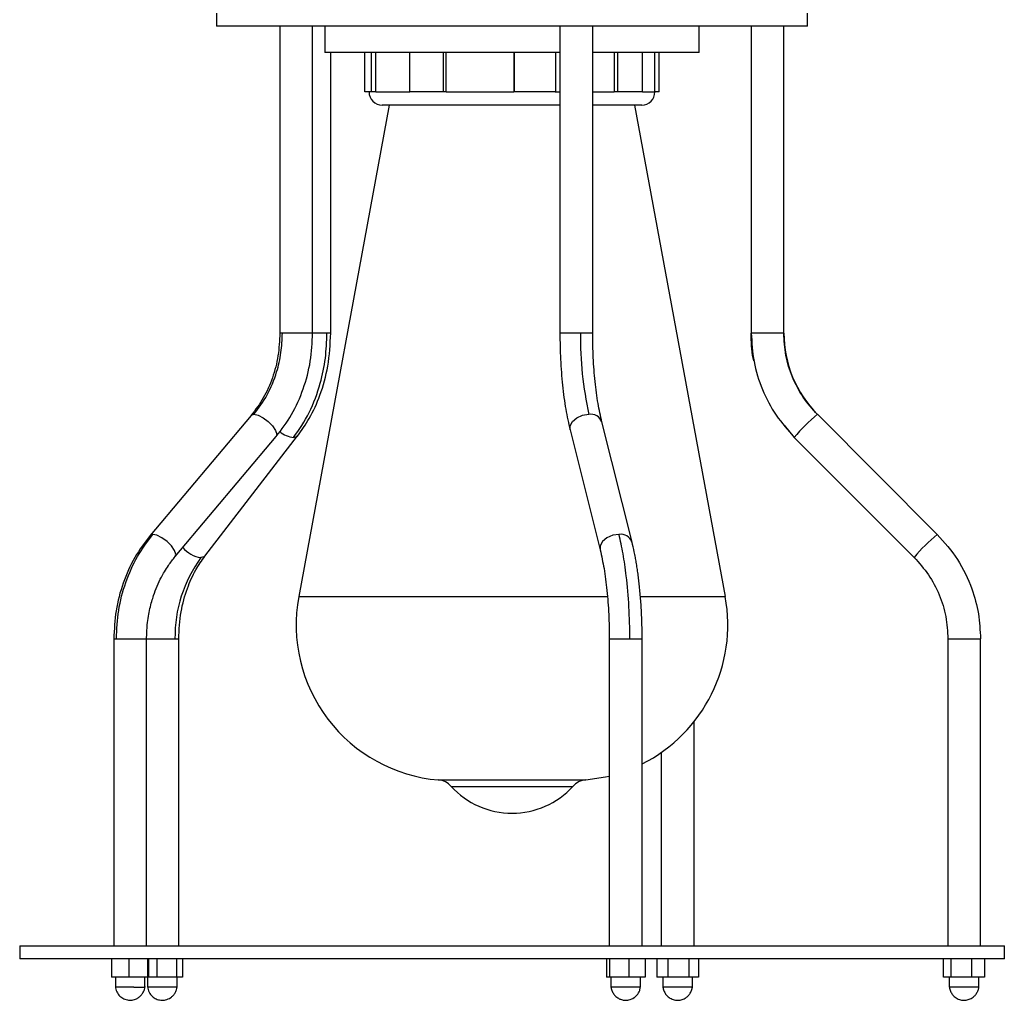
# Model space of a CAD drawing. Header units: millimetres. Extents: x 142 to 1148, y 353 to 845.
# Tile 18 of 139: x 550 to 565, y 353 to 368. Entities that reach past the tile are written whole.
import ezdxf

# ---------------------------------------------------------------- set-up
doc = ezdxf.new("R2010")
doc.units = ezdxf.units.MM

msp = doc.modelspace()

# ---------------------------------------------------------------- linework, layer by layer
at = {"color": 7, "linetype": 'Continuous', "lineweight": 25}
for p, q in [((553.399, 367.965), (553.399, 367.765)), ((562.399, 367.765), (562.399, 367.965)), ((559.029, 367.765), (553.399, 367.765)), ((554.361, 367.765), (554.361, 363.093)), ((554.861, 363.093), (554.861, 367.765)), ((555.049, 367.765), (555.049, 367.365)), ((558.628, 367.765), (558.628, 363.093)), ((562.399, 367.765), (559.029, 367.765)), ((559.128, 363.093), (559.128, 367.765)), ((560.749, 367.365), (560.749, 367.765)), ((561.541, 367.765), (561.541, 363.093)), ((562.041, 363.093), (562.041, 367.765)), ((558.351, 367.365), (555.049, 367.365)), ((555.137, 363.093), (555.137, 367.365)), ((555.656, 366.765), (555.656, 367.365)), ((555.757, 366.765), (555.757, 367.365)), ((555.823, 366.765), (555.823, 367.365)), ((556.34, 366.765), (556.34, 367.365)), ((556.856, 366.765), (556.856, 367.365)), ((556.895, 366.765), (556.895, 367.365)), ((557.926, 367.365), (557.926, 366.765)), ((557.937, 366.765), (557.937, 367.365)), ((558.628, 367.365), (558.351, 367.365)), ((558.566, 366.765), (558.566, 367.365)), ((560.749, 367.365), (559.128, 367.365)), ((559.457, 367.365), (559.457, 366.765)), ((559.511, 366.765), (559.511, 367.365)), ((559.885, 366.765), (559.885, 367.365)), ((560.076, 366.765), (560.076, 367.365)), ((560.141, 366.765), (560.141, 367.365)), ((555.757, 366.765), (555.656, 366.765)), ((555.823, 366.765), (555.757, 366.765)), ((556.856, 366.765), (556.34, 366.765)), ((556.895, 366.765), (556.856, 366.765)), ((556.895, 366.765), (557.926, 366.765)), ((557.937, 366.765), (557.926, 366.765)), ((558.566, 366.765), (557.937, 366.765)), ((559.511, 366.765), (559.457, 366.765)), ((559.885, 366.765), (559.511, 366.765)), ((560.141, 366.765), (560.076, 366.765)), ((556.025, 366.565), (554.649, 359.081)), ((558.213, 366.565), (555.921, 366.565)), ((558.628, 366.565), (558.213, 366.565)), ((559.876, 366.565), (559.128, 366.565)), ((561.149, 359.081), (559.772, 366.565)), ((561.544, 363.093), (561.541, 363.093)), ((553.926, 361.84), (552.385, 360.012)), ((564.378, 360.027), (562.553, 361.856)), ((562.553, 361.856), (562.553, 361.856)), ((559.727, 359.911), (559.268, 361.74)), ((562.2, 361.502), (562.05, 361.69)), ((552.767, 359.689), (554.308, 361.518)), ((553.221, 359.698), (554.633, 361.526)), ((554.631, 361.524), (554.633, 361.526)), ((558.783, 361.618), (559.242, 359.79)), ((562.199, 361.502), (564.024, 359.674)), ((564.378, 360.027), (564.378, 360.027)), ((564.025, 359.677), (564.025, 359.674)), ((551.832, 358.436), (551.832, 353.765)), ((552.332, 353.765), (552.332, 358.436)), ((552.821, 353.765), (552.821, 358.436)), ((559.381, 358.436), (559.381, 353.765)), ((559.881, 353.765), (559.881, 358.436)), ((564.536, 358.436), (564.536, 353.765)), ((564.536, 358.436), (564.539, 358.436)), ((565.036, 353.765), (565.036, 358.436)), ((565.036, 358.436), (565.036, 358.436)), ((560.672, 353.765), (560.672, 357.175)), ((560.172, 356.706), (560.172, 353.765)), ((550.399, 353.765), (550.399, 353.565)), ((550.399, 353.765), (559.782, 353.765)), ((559.782, 353.765), (565.399, 353.765)), ((565.399, 353.565), (565.399, 353.765)), ((559.782, 353.565), (550.399, 353.565)), ((551.798, 353.565), (551.798, 353.285)), ((552.063, 353.565), (552.063, 353.285)), ((552.347, 353.565), (552.347, 353.285)), ((552.366, 353.285), (552.366, 353.565)), ((552.486, 353.565), (552.486, 353.285)), ((552.794, 353.285), (552.794, 353.565)), ((552.878, 353.565), (552.878, 353.285)), ((559.336, 353.565), (559.336, 353.285)), ((559.383, 353.565), (559.383, 353.285)), ((559.679, 353.565), (559.679, 353.285)), ((565.399, 353.565), (559.782, 353.565)), ((559.927, 353.565), (559.927, 353.285)), ((560.105, 353.565), (560.105, 353.285)), ((560.276, 353.285), (560.276, 353.565)), ((560.593, 353.565), (560.593, 353.285)), ((560.74, 353.565), (560.74, 353.285)), ((564.473, 353.285), (564.473, 353.565)), ((564.584, 353.565), (564.584, 353.285)), ((564.897, 353.565), (564.897, 353.285)), ((565.099, 353.565), (565.099, 353.285)), ((552.063, 353.285), (551.798, 353.285)), ((551.857, 353.285), (551.857, 353.135)), ((552.347, 353.285), (552.063, 353.285)), ((552.307, 353.135), (552.307, 353.285)), ((552.346, 353.285), (552.346, 353.135)), ((552.366, 353.285), (552.347, 353.285)), ((552.486, 353.285), (552.366, 353.285)), ((552.794, 353.285), (552.486, 353.285)), ((552.878, 353.285), (552.794, 353.285)), ((552.796, 353.135), (552.796, 353.285)), ((559.383, 353.285), (559.336, 353.285)), ((559.679, 353.285), (559.383, 353.285)), ((559.406, 353.285), (559.406, 353.135)), ((559.927, 353.285), (559.679, 353.285)), ((559.856, 353.135), (559.856, 353.285)), ((560.276, 353.285), (560.105, 353.285)), ((560.197, 353.285), (560.197, 353.135)), ((560.593, 353.285), (560.276, 353.285)), ((560.74, 353.285), (560.593, 353.285)), ((560.647, 353.135), (560.647, 353.285)), ((564.584, 353.285), (564.473, 353.285)), ((564.561, 353.285), (564.561, 353.135)), ((564.897, 353.285), (564.584, 353.285)), ((565.099, 353.285), (564.897, 353.285)), ((565.011, 353.135), (565.011, 353.285)), ((552.353, 353.135), (552.348, 353.135)), ((560.647, 353.135), (560.197, 353.135))]:
    msp.add_line(p, q, dxfattribs=at)
at = {"color": 8, "linetype": 'Continuous', "lineweight": 25}
for p, q in [((555.823, 366.765), (556.34, 366.765)), ((558.555, 366.765), (558.628, 366.765)), ((559.128, 366.765), (559.457, 366.765)), ((559.885, 366.765), (560.076, 366.765)), ((554.4, 363.093), (554.361, 363.093)), ((554.861, 363.093), (554.4, 363.093)), ((555.08, 363.093), (554.861, 363.093)), ((555.137, 363.093), (555.08, 363.093)), ((558.941, 363.093), (558.628, 363.093)), ((559.128, 363.093), (558.941, 363.093)), ((562.041, 363.093), (561.544, 363.093)), ((562.041, 363.093), (562.041, 363.093)), ((554.649, 359.081), (559.359, 359.081)), ((559.866, 359.081), (560.238, 359.081)), ((560.238, 359.081), (561.149, 359.081)), ((551.832, 358.436), (551.871, 358.436)), ((551.871, 358.436), (552.332, 358.436)), ((552.332, 358.436), (552.764, 358.436)), ((552.764, 358.436), (552.821, 358.436)), ((559.381, 358.436), (559.694, 358.436)), ((559.694, 358.436), (559.881, 358.436)), ((564.539, 358.436), (565.036, 358.436)), ((556.776, 356.288), (558.706, 356.288)), ((558.706, 356.288), (559.021, 356.288)), ((556.973, 356.191), (558.565, 356.191)), ((558.565, 356.191), (558.824, 356.191))]:
    msp.add_line(p, q, dxfattribs=at)
at = {"color": 8, "linetype": 'Continuous', "lineweight": 25, "flags": 128}
for points in [[(553.926, 361.84), (553.928, 361.842), (553.968, 361.856)], [(553.968, 361.856), (554.031, 361.842), (554.107, 361.804), (554.184, 361.747), (554.252, 361.679), (554.298, 361.611), (554.318, 361.554), (554.308, 361.518)], [(558.783, 361.618), (558.783, 361.679), (558.819, 361.747), (558.885, 361.804), (558.973, 361.842), (559.069, 361.856)], [(554.571, 361.502), (554.622, 361.516), (554.631, 361.524)], [(552.427, 360.027), (552.387, 360.014), (552.385, 360.012)], [(552.767, 359.689), (552.776, 359.726), (552.757, 359.783), (552.71, 359.851), (552.643, 359.918), (552.566, 359.976), (552.49, 360.014), (552.427, 360.027)], [(559.529, 360.027), (559.433, 360.014), (559.345, 359.976), (559.278, 359.918), (559.242, 359.851), (559.242, 359.789)], [(553.221, 359.698), (553.21, 359.687), (553.16, 359.674)]]:
    msp.add_lwpolyline(points, dxfattribs=at)
at = {"color": 7, "linetype": 'Continuous', "lineweight": 25, "flags": 128}
for points in [[(559.021, 356.288), (559.321, 356.334), (559.381, 356.348)], [(552.794, 353.135), (552.795, 353.135), (552.776, 353.135), (552.734, 353.135), (552.674, 353.135), (552.639, 353.135), (552.603, 353.135), (552.527, 353.135), (552.457, 353.135), (552.399, 353.135), (552.361, 353.135), (552.353, 353.135), (552.353, 353.135)], [(565.008, 353.135), (565.01, 353.135), (564.991, 353.135), (564.973, 353.135), (564.95, 353.135), (564.89, 353.135), (564.818, 353.135), (564.742, 353.135), (564.672, 353.135), (564.614, 353.135), (564.576, 353.135), (564.568, 353.135), (564.568, 353.135)]]:
    msp.add_lwpolyline(points, dxfattribs=at)
at = {"color": 7, "linetype": 'Continuous', "lineweight": 25}
for centre, radius, start, end in [((555.921, 366.765), 0.2, 180, 270), ((559.876, 366.765), 0.2, 270, 0), ((564.272, 363.022), 5.331, 179.2386, 192.6392), ((563.793, 363.093), 1.752, 179.991, 224.9353), ((554.801, 358.467), 2.037, 143.67, 180.8589), ((556.982, 358.651), 2.372, 169.5807, 265.0349), ((558.815, 358.651), 2.372, 296.7053, 10.4193), ((556.751, 355.989), 0.3, 42.2134, 85.0349), ((559.047, 355.989), 0.3, 94.9651, 137.7866), ((557.899, 357.031), 1.25, 222.2134, 317.7866)]:
    msp.add_arc(centre, radius, start, end, dxfattribs=at)
at = {"color": 8, "linetype": 'Continuous', "lineweight": 25}
for centre, radius, start, end in [((559.098, 361.678), 0.18, 20.1498, 99.1911), ((564.083, 359.972), 2.427, 129.0891, 140.9108), ((554.615, 361.888), 0.388, 229.212, 263.5916), ((559.557, 359.849), 0.18, 20.1808, 99.1873), ((566.069, 357.972), 2.662, 129.4512, 140.1554), ((553.221, 360.109), 0.439, 219.8036, 261.9928)]:
    msp.add_arc(centre, radius, start, end, dxfattribs=at)
at = {"color": 7, "linetype": 'Continuous', "lineweight": 25}
for points, knots in [([(554.361, 363.093), (554.356, 362.977), (554.345, 362.744), (554.256, 362.409), (554.12, 362.098), (553.991, 361.926), (553.927, 361.841)], [0, 0, 0, 0, 0.248473, 0.501173, 0.753277, 1, 1, 1, 1]), ([(553.968, 361.856), (554.039, 361.951), (554.183, 362.144), (554.313, 362.472), (554.388, 362.792), (554.396, 362.993), (554.4, 363.093)], [0, 0, 0, 0, 0.2776105, 0.5605791, 0.7823896, 1, 1, 1, 1]), ([(554.308, 361.517), (554.39, 361.626), (554.555, 361.845), (554.727, 362.238), (554.84, 362.659), (554.854, 362.949), (554.861, 363.093)], [0, 0, 0, 0, 0.248258, 0.500937, 0.753141, 1, 1, 1, 1]), ([(554.571, 361.502), (554.655, 361.625), (554.824, 361.873), (554.978, 362.294), (555.066, 362.706), (555.075, 362.965), (555.08, 363.093)], [0, 0, 0, 0, 0.27761, 0.560579, 0.78239, 1, 1, 1, 1]), ([(554.631, 361.524), (554.693, 361.612), (554.828, 361.803), (554.988, 362.161), (555.112, 362.599), (555.129, 362.924), (555.137, 363.093)], [0, 0, 0, 0, 0.201851, 0.438407, 0.706651, 1, 1, 1, 1]), ([(558.628, 363.093), (558.63, 362.959), (558.634, 362.688), (558.665, 362.295), (558.713, 361.926), (558.76, 361.72), (558.783, 361.618)], [0, 0, 0, 0, 0.246498, 0.498557, 0.751348, 1, 1, 1, 1]), ([(559.268, 361.74), (559.247, 361.831), (559.206, 362.016), (559.162, 362.352), (559.133, 362.715), (559.13, 362.968), (559.128, 363.093)], [0, 0, 0, 0, 0.246418, 0.498448, 0.751266, 1, 1, 1, 1]), ([(561.585, 362.669), (561.582, 362.683), (561.544, 362.82), (561.543, 362.964), (561.542, 363.093)], [0, 0, 0, 0, 0.100459, 1, 1, 1, 1]), ([(561.544, 363.093), (561.552, 362.948), (561.569, 362.654), (561.703, 362.229), (561.908, 361.834), (562.103, 361.615), (562.2, 361.506)], [0, 0, 0, 0, 0.247559, 0.499979, 0.752409, 1, 1, 1, 1]), ([(562.552, 361.852), (562.476, 361.937), (562.323, 362.109), (562.163, 362.418), (562.058, 362.749), (562.045, 362.979), (562.039, 363.093)], [0, 0, 0, 0, 0.247554, 0.499973, 0.752405, 1, 1, 1, 1]), ([(552.385, 360.012), (552.303, 359.904), (552.138, 359.685), (551.966, 359.291), (551.853, 358.87), (551.839, 358.58), (551.832, 358.436)], [0, 0, 0, 0, 0.248258, 0.500937, 0.753141, 1, 1, 1, 1]), ([(551.871, 358.436), (551.878, 358.582), (551.892, 358.877), (552.006, 359.302), (552.179, 359.698), (552.345, 359.918), (552.427, 360.027)], [0, 0, 0, 0, 0.2475749, 0.5, 0.7524251, 1, 1, 1, 1]), ([(559.694, 358.436), (559.692, 358.6), (559.686, 358.93), (559.647, 359.368), (559.594, 359.74), (559.55, 359.932), (559.529, 360.027)], [0, 0, 0, 0, 0.2776105, 0.5605791, 0.7823896, 1, 1, 1, 1]), ([(564.378, 360.027), (564.486, 359.904), (564.705, 359.656), (564.903, 359.235), (565.017, 358.823), (565.029, 358.564), (565.036, 358.436)], [0, 0, 0, 0, 0.27761, 0.560579, 0.78239, 1, 1, 1, 1]), ([(559.881, 358.436), (559.881, 358.509), (559.88, 358.63), (559.874, 358.787), (559.868, 358.908), (559.861, 359.02), (559.851, 359.131), (559.841, 359.235), (559.83, 359.333), (559.819, 359.424), (559.805, 359.514), (559.792, 359.599), (559.777, 359.681), (559.756, 359.787), (559.738, 359.862), (559.727, 359.911)], [0, 0, 0, 0, 0.134324, 0.222825, 0.291849, 0.363143, 0.435056, 0.506997, 0.568723, 0.630823, 0.694775, 0.758783, 0.813598, 0.878626, 1, 1, 1, 1]), ([(559.242, 359.79), (559.262, 359.698), (559.304, 359.513), (559.347, 359.177), (559.376, 358.814), (559.38, 358.562), (559.381, 358.436)], [0, 0, 0, 0, 0.246418, 0.498448, 0.751266, 1, 1, 1, 1]), ([(552.332, 358.436), (552.334, 358.508), (552.337, 358.624), (552.359, 358.778), (552.382, 358.897), (552.409, 359.002), (552.444, 359.117), (552.492, 359.241), (552.548, 359.361), (552.606, 359.465), (552.674, 359.572), (552.732, 359.645), (552.767, 359.689)], [0, 0, 0, 0, 0.154036, 0.248304, 0.334181, 0.415938, 0.483179, 0.597229, 0.710069, 0.779407, 0.867618, 1, 1, 1, 1]), ([(552.821, 358.436), (552.828, 358.575), (552.842, 358.841), (552.942, 359.196), (553.068, 359.481), (553.172, 359.628), (553.22, 359.696)], [0, 0, 0, 0, 0.295747, 0.564667, 0.800307, 1, 1, 1, 1]), ([(564.025, 359.677), (564.101, 359.592), (564.254, 359.421), (564.415, 359.112), (564.52, 358.78), (564.532, 358.55), (564.539, 358.436)], [0, 0, 0, 0, 0.247554, 0.499973, 0.752405, 1, 1, 1, 1]), ([(551.856, 353.142), (551.858, 353.13), (551.862, 353.104), (551.881, 353.051), (551.919, 352.997), (551.984, 352.953), (552.056, 352.932), (552.118, 352.935), (552.168, 352.95), (552.208, 352.971), (552.246, 353.004), (552.278, 353.047), (552.3, 353.096), (552.305, 353.127), (552.308, 353.142)], [0, 0, 0, 0, 0.059001, 0.121653, 0.242994, 0.351088, 0.461065, 0.567833, 0.623611, 0.691059, 0.767434, 0.847862, 0.926818, 1, 1, 1, 1]), ([(552.139, 353.135), (552.109, 353.135), (552.051, 353.135), (551.965, 353.135), (551.899, 353.135), (551.861, 353.135), (551.861, 353.135), (551.861, 353.135)], [0, 0, 0, 0, 0.217016, 0.434031, 0.651047, 0.868062, 1, 1, 1, 1]), ([(552.139, 353.135), (552.166, 353.135), (552.222, 353.135), (552.28, 353.135), (552.308, 353.135), (552.304, 353.135), (552.303, 353.135)], [0, 0, 0, 0, 0.294302, 0.588604, 0.882905, 1, 1, 1, 1]), ([(552.345, 353.138), (552.352, 353.11), (552.363, 353.055), (552.415, 352.992), (552.477, 352.951), (552.548, 352.932), (552.626, 352.937), (552.691, 352.965), (552.738, 353.006), (552.768, 353.046), (552.789, 353.091), (552.794, 353.123), (552.796, 353.138)], [0, 0, 0, 0, 0.129589, 0.251608, 0.355798, 0.464559, 0.574427, 0.703762, 0.778209, 0.854632, 0.929529, 1, 1, 1, 1]), ([(559.406, 353.139), (559.409, 353.12), (559.416, 353.083), (559.443, 353.033), (559.475, 352.995), (559.512, 352.967), (559.555, 352.946), (559.613, 352.932), (559.686, 352.936), (559.752, 352.965), (559.799, 353.007), (559.829, 353.048), (559.849, 353.093), (559.854, 353.124), (559.857, 353.139)], [0, 0, 0, 0, 0.086979, 0.173089, 0.24958, 0.308752, 0.380936, 0.466443, 0.572465, 0.704902, 0.780062, 0.856526, 0.93078, 1, 1, 1, 1]), ([(559.854, 353.135), (559.855, 353.135), (559.858, 353.135), (559.839, 353.135), (559.798, 353.135), (559.736, 353.135), (559.663, 353.135), (559.605, 353.135), (559.569, 353.135), (559.554, 353.135), (559.54, 353.135), (559.508, 353.135), (559.463, 353.135), (559.429, 353.135), (559.41, 353.135), (559.409, 353.135), (559.409, 353.135)], [0, 0, 0, 0, 0.025326, 0.132645, 0.239964, 0.347282, 0.4546, 0.561921, 0.588393, 0.614865, 0.628093, 0.654565, 0.761885, 0.869205, 0.917982, 1, 1, 1, 1]), ([(560.198, 353.134), (560.198, 353.13), (560.2, 353.118), (560.209, 353.084), (560.228, 353.041), (560.259, 353.003), (560.299, 352.969), (560.353, 352.941), (560.424, 352.931), (560.491, 352.942), (560.544, 352.968), (560.585, 353.001), (560.617, 353.043), (560.637, 353.088), (560.645, 353.12), (560.646, 353.131), (560.647, 353.134)], [0, 0, 0, 0, 0.019101, 0.064729, 0.156091, 0.232375, 0.286915, 0.39493, 0.503297, 0.605642, 0.6993, 0.764694, 0.849382, 0.940395, 0.984171, 1, 1, 1, 1]), ([(564.568, 353.135), (564.563, 353.135), (564.556, 353.135), (564.567, 353.135), (564.571, 353.135)], [0, 0, 0, 0, 0.666667, 1, 1, 1, 1]), ([(564.56, 353.146), (564.561, 353.137), (564.563, 353.118), (564.574, 353.078), (564.596, 353.034), (564.629, 352.995), (564.673, 352.962), (564.729, 352.938), (564.799, 352.932), (564.866, 352.946), (564.918, 352.974), (564.956, 353.01), (564.984, 353.05), (565.005, 353.098), (565.01, 353.131), (565.012, 353.146)], [0, 0, 0, 0, 0.043859, 0.090094, 0.181234, 0.256534, 0.311916, 0.418819, 0.519566, 0.617451, 0.712614, 0.774537, 0.848777, 0.926789, 1, 1, 1, 1])]:
    msp.add_open_spline(points, degree=3, knots=knots, dxfattribs=at)

doc.saveas('drawing.dxf')
